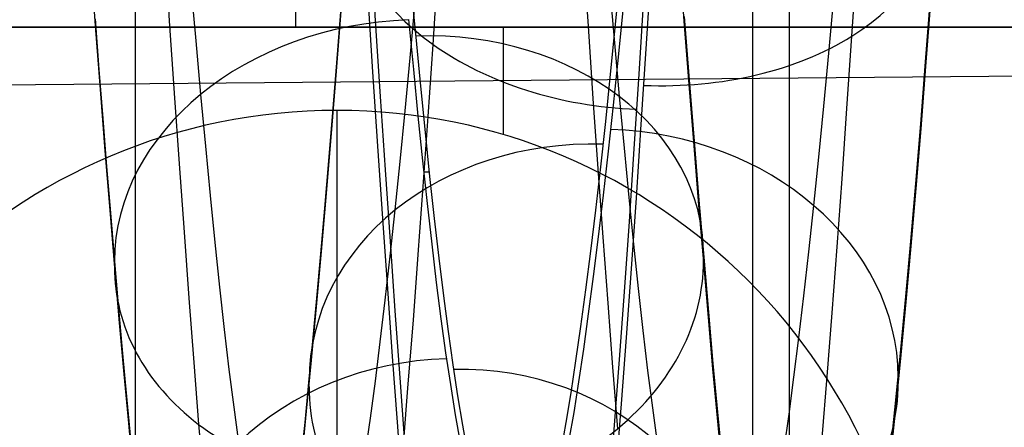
# Model space of a CAD drawing. Extents: x -9 to 8, y 1 to 147.
# Tile 29 of 181: x -0.436 to 1.068, y 25.369 to 25.991. Entities that reach past the tile are written whole.
import ezdxf

# ---------------------------------------------------------------- set-up
doc = ezdxf.new("R2010")
doc.units = 0
doc.layers.add('DEFAULT', color=7, linetype='CONTINUOUS')

msp = doc.modelspace()

# ---------------------------------------------------------------- linework, layer by layer
at = {"layer": 'DEFAULT', "color": 171}
for p, q in [((0.74, 70.4573, -106.8618), (0.74, 5.4828, -106.8618)), ((0.74, 70.2391, -104.3618), (0.74, 5.57, -104.3618))]:
    msp.add_line(p, q, dxfattribs=at)
at = {"layer": 'DEFAULT', "color": 254}
for p, q in [((-0.2588, 8.6531, -19.7), (-0.2588, 51.5282, -19.7)), ((-0.2588, 9.9443, -18.1), (-0.2588, 50.237, -18.1)), ((-0.2147, 26.1032, -88.6742), (-0.2071, 25.9894, -88.5769)), ((0.1001, 26.1081, -88.844), (0.1076, 25.9895, -88.7471)), ((-0.3204, 25.9889, -88.1353), (-0.3279, 26.0887, -88.2326)), ((-0.3279, 26.0818, -88.2399), (-0.3204, 25.9818, -88.1424)), ((0.4249, 26.0947, -88.6634), (0.4325, 25.9811, -88.5657)), ((0.5796, 25.9889, -88.1354), (0.5721, 26.0887, -88.2327)), ((0.8356, 25.9659, -81.3729), (0.843, 26.079, -81.2748)), ((0.1959, 25.9532, -81.3804), (0.2033, 26.0659, -81.282)), ((0.4747, 25.9837, -82.475), (0.4823, 26.0625, -82.377)), ((0.5213, 25.9468, -81.2142), (0.5286, 26.0628, -81.1171)), ((-0.1741, 26.0437, -87.7287), (-0.1666, 25.9588, -87.6294)), ((0.1698, 25.9645, -87.425), (0.1624, 26.0427, -87.5238)), ((0.4655, 26.0404, -87.7207), (0.4729, 25.9557, -87.621)), ((0.104, 25.9114, -88.68), (0.0964, 26.0281, -88.7794)), ((0.5174, 26.0233, -81.1495), (0.5101, 25.9082, -81.2478)), ((0.8005, 25.9401, -82.3233), (0.8082, 26.0244, -82.2231)), ((0.9482, 25.9268, -81.8678), (0.9558, 26.0246, -81.7681)), ((0.0558, 26.0176, -81.761), (0.0482, 25.9195, -81.8609)), ((0.0482, 25.9123, -81.854), (0.0558, 26.0106, -81.7538)), ((0.161, 25.9331, -82.3272), (0.1687, 26.0173, -82.2268)), ((0.4861, 26.0108, -82.4407), (0.4785, 25.9341, -82.5402)), ((0.9558, 26.0176, -81.761), (0.9482, 25.9195, -81.8609)), ((-0.3206, 25.9925, -88.1391), (-0.3147, 25.9152, -88.0595)), ((0.0487, 25.9255, -81.8546), (0.0547, 26.0033, -81.7751)), ((0.1584, 25.9915, -87.4598), (0.1657, 25.9152, -87.3593)), ((0.5796, 25.9959, -88.1283), (0.5871, 25.8994, -88.0281)), ((-0.3129, 25.8921, -88.0349), (-0.3204, 25.9889, -88.1353)), ((-0.3204, 25.9818, -88.1424), (-0.3129, 25.8848, -88.0417)), ((-0.2071, 25.9894, -88.5769), (-0.1995, 25.8787, -88.4762)), ((0.1076, 25.9895, -88.7471), (0.1152, 25.874, -88.6467)), ((0.4325, 25.9811, -88.5657), (0.4401, 25.8706, -88.4646)), ((0.4671, 25.9081, -82.5754), (0.4747, 25.9837, -82.475)), ((0.5871, 25.8921, -88.0349), (0.5796, 25.9889, -88.1354)), ((0.177, 25.8894, -87.3236), (0.1698, 25.9645, -87.425)), ((0.8281, 25.8556, -81.4748), (0.8356, 25.9659, -81.3729)), ((-0.1666, 25.9588, -87.6294), (-0.1593, 25.8768, -87.5271)), ((0.1884, 25.8433, -81.4825), (0.1959, 25.9532, -81.3804)), ((0.4729, 25.9557, -87.621), (0.4803, 25.8738, -87.5184)), ((0.5139, 25.8313, -81.317), (0.5213, 25.9468, -81.2142)), ((0.1534, 25.8522, -82.43), (0.161, 25.9331, -82.3272)), ((0.4785, 25.9341, -82.5402), (0.4709, 25.8606, -82.6419)), ((0.7928, 25.859, -82.426), (0.8005, 25.9401, -82.3233)), ((0.0482, 25.9195, -81.8609), (0.0407, 25.8247, -81.9637)), ((0.0427, 25.8496, -81.936), (0.0487, 25.9255, -81.8546)), ((0.9407, 25.8322, -81.9704), (0.9482, 25.9268, -81.8678)), ((0.9482, 25.9195, -81.8609), (0.9407, 25.8247, -81.9637)), ((-7.4943, 25.8304, -37.1122), (1.5057, 25.9089, -37.1122)), ((-0.3147, 25.9152, -88.0595), (-0.3088, 25.8401, -87.9783)), ((0.0407, 25.8173, -81.957), (0.0482, 25.9123, -81.854)), ((0.1115, 25.7979, -88.577), (0.104, 25.9114, -88.68)), ((0.1657, 25.9152, -87.3593), (0.1727, 25.8438, -87.2588)), ((0.4595, 25.8356, -82.678), (0.4671, 25.9081, -82.5754)), ((0.5101, 25.9082, -81.2478), (0.5027, 25.7939, -81.3517)), ((-0.3055, 25.7984, -87.9314), (-0.3129, 25.8921, -88.0349)), ((0.1841, 25.8189, -87.2222), (0.177, 25.8894, -87.3236)), ((0.5871, 25.8994, -88.0281), (0.5945, 25.8058, -87.9248)), ((0.5945, 25.7983, -87.9315), (0.5871, 25.8921, -88.0349)), ((-0.3129, 25.8848, -88.0417), (-0.3055, 25.7909, -87.938)), ((-0.1995, 25.8787, -88.4762), (-0.192, 25.7712, -88.372)), ((-0.1593, 25.8768, -87.5271), (-0.152, 25.798, -87.4222)), ((0.1152, 25.874, -88.6467), (0.1227, 25.7617, -88.5427)), ((0.4803, 25.8738, -87.5184), (0.4876, 25.795, -87.4132)), ((0.4401, 25.8706, -88.4646), (0.4476, 25.7634, -88.3601)), ((0.4709, 25.8606, -82.6419), (0.4633, 25.7902, -82.7459)), ((0.7852, 25.7813, -82.5309), (0.7928, 25.859, -82.426)), ((0.0367, 25.7756, -82.0195), (0.0427, 25.8496, -81.936)), ((0.1457, 25.7747, -82.5352), (0.1534, 25.8522, -82.43)), ((0.1727, 25.8438, -87.2588), (0.1797, 25.7755, -87.1563)), ((0.1809, 25.7364, -81.5884), (0.1884, 25.8433, -81.4825)), ((0.8206, 25.7484, -81.5804), (0.8281, 25.8556, -81.4748)), ((-0.3088, 25.8401, -87.9783), (-0.303, 25.7671, -87.8955)), ((0.4519, 25.7664, -82.7829), (0.4595, 25.8356, -82.678)), ((0.5064, 25.7193, -81.4232), (0.5139, 25.8313, -81.317)), ((0.9331, 25.7409, -82.0758), (0.9407, 25.8322, -81.9704)), ((0.0407, 25.8247, -81.9637), (0.0331, 25.7333, -82.0693)), ((0.0331, 25.7256, -82.0629), (0.0407, 25.8173, -81.957)), ((0.1911, 25.7517, -87.1188), (0.1841, 25.8189, -87.2222)), ((0.9407, 25.8247, -81.9637), (0.9331, 25.7332, -82.0693)), ((-0.2981, 25.7078, -87.8249), (-0.3055, 25.7984, -87.9314)), ((-0.152, 25.798, -87.4222), (-0.1447, 25.7227, -87.3152)), ((0.119, 25.6875, -88.4704), (0.1115, 25.7979, -88.577)), ((0.5945, 25.8058, -87.9248), (0.6019, 25.7154, -87.8186)), ((0.6019, 25.7078, -87.825), (0.5945, 25.7983, -87.9315)), ((-0.3055, 25.7909, -87.938), (-0.2981, 25.7001, -87.8313)), ((0.4633, 25.7902, -82.7459), (0.4557, 25.7232, -82.8521)), ((0.4876, 25.795, -87.4132), (0.4948, 25.7199, -87.3061)), ((0.5027, 25.7939, -81.3517), (0.4952, 25.6831, -81.4589)), ((0.7775, 25.7072, -82.638), (0.7852, 25.7813, -82.5309)), ((-0.303, 25.7671, -87.8955), (-0.2972, 25.6964, -87.8112)), ((-0.192, 25.7712, -88.372), (-0.1845, 25.6669, -88.2644)), ((0.0306, 25.7036, -82.1049), (0.0367, 25.7756, -82.0195)), ((0.1381, 25.7006, -82.6424), (0.1457, 25.7747, -82.5352)), ((0.1797, 25.7755, -87.1563), (0.1867, 25.7104, -87.0518)), ((0.4443, 25.7004, -82.8898), (0.4519, 25.7664, -82.7829)), ((0.1227, 25.7617, -88.5427), (0.1302, 25.6525, -88.4352)), ((0.1904, 25.7585, -87.1296), (0.1815, 25.7585, -87.1296)), ((0.1981, 25.6876, -87.0135), (0.1911, 25.7517, -87.1188)), ((0.4476, 25.7634, -88.3601), (0.4551, 25.6593, -88.2521)), ((0.1733, 25.6327, -81.6977), (0.1809, 25.7364, -81.5884)), ((0.813, 25.6442, -81.6896), (0.8206, 25.7484, -81.5804)), ((0.9255, 25.653, -82.1838), (0.9331, 25.7409, -82.0758)), ((-0.1447, 25.7227, -87.3152), (-0.1375, 25.6509, -87.2062)), ((0.0331, 25.7333, -82.0693), (0.0255, 25.6452, -82.1776)), ((0.0255, 25.6373, -82.1714), (0.0331, 25.7256, -82.0629)), ((0.4557, 25.7232, -82.8521), (0.4481, 25.6594, -82.9604)), ((0.9331, 25.7332, -82.0693), (0.9255, 25.6451, -82.1777)), ((-0.2908, 25.6204, -87.7155), (-0.2981, 25.7078, -87.8249)), ((0.1867, 25.7104, -87.0518), (0.1937, 25.6485, -86.9454)), ((0.4948, 25.7199, -87.3061), (0.502, 25.6485, -87.197)), ((0.4988, 25.6107, -81.5326), (0.5064, 25.7193, -81.4232)), ((0.6019, 25.7154, -87.8186), (0.6092, 25.6283, -87.7095)), ((0.6092, 25.6204, -87.7156), (0.6019, 25.7078, -87.825)), ((0.7699, 25.6365, -82.7471), (0.7775, 25.7072, -82.638)), ((-0.2981, 25.7001, -87.8313), (-0.2908, 25.6125, -87.7217)), ((-0.2972, 25.6964, -87.8112), (-0.2914, 25.6281, -87.7255)), ((0.0245, 25.6337, -82.1921), (0.0306, 25.7036, -82.1049)), ((0.1304, 25.6302, -82.7518), (0.1381, 25.7006, -82.6424)), ((0.4367, 25.6378, -82.9988), (0.4443, 25.7004, -82.8898)), ((0.1265, 25.5804, -88.3604), (0.119, 25.6875, -88.4704)), ((0.2051, 25.6268, -86.9062), (0.1981, 25.6876, -87.0135)), ((0.4952, 25.6831, -81.4589), (0.4876, 25.5758, -81.5694)), ((-0.1845, 25.6669, -88.2644), (-0.1771, 25.5658, -88.1534)), ((-0.1375, 25.6509, -87.2062), (-0.1304, 25.5827, -87.0952)), ((0.1302, 25.6525, -88.4352), (0.1376, 25.5467, -88.3244)), ((0.1937, 25.6485, -86.9454), (0.2008, 25.5899, -86.8371)), ((0.4481, 25.6594, -82.9604), (0.4405, 25.5989, -83.0706)), ((0.4551, 25.6593, -88.2521), (0.4626, 25.5584, -88.1407)), ((0.502, 25.6485, -87.197), (0.5092, 25.5806, -87.086)), ((0.9179, 25.5685, -82.2945), (0.9255, 25.653, -82.1838)), ((0.0255, 25.6452, -82.1776), (0.0179, 25.5605, -82.2885)), ((0.0179, 25.5525, -82.2826), (0.0255, 25.6373, -82.1714)), ((0.0184, 25.566, -82.2811), (0.0245, 25.6337, -82.1921)), ((0.1657, 25.5322, -81.8104), (0.1733, 25.6327, -81.6977)), ((0.4292, 25.5785, -83.1098), (0.4367, 25.6378, -82.9988)), ((0.7623, 25.5693, -82.8584), (0.7699, 25.6365, -82.7471)), ((0.8053, 25.5434, -81.802), (0.813, 25.6442, -81.6896)), ((0.9255, 25.6451, -82.1777), (0.9179, 25.5605, -82.2886)), ((-0.2914, 25.6281, -87.7255), (-0.2858, 25.562, -87.6385)), ((-0.2835, 25.5363, -87.6033), (-0.2908, 25.6204, -87.7155)), ((0.1228, 25.5631, -82.8633), (0.1304, 25.6302, -82.7518)), ((0.2122, 25.5693, -86.7972), (0.2051, 25.6268, -86.9062)), ((0.6092, 25.6283, -87.7095), (0.6165, 25.5444, -87.5975)), ((0.6165, 25.5363, -87.6033), (0.6092, 25.6204, -87.7156)), ((-0.2908, 25.6125, -87.7217), (-0.2835, 25.5283, -87.6092)), ((0.4913, 25.5058, -81.6453), (0.4988, 25.6107, -81.5326)), ((0.2008, 25.5899, -86.8371), (0.2079, 25.5345, -86.7271)), ((0.4405, 25.5989, -83.0706), (0.433, 25.5418, -83.1828)), ((-0.1304, 25.5827, -87.0952), (-0.1232, 25.5181, -86.9822)), ((0.1339, 25.4767, -88.2471), (0.1265, 25.5804, -88.3604)), ((0.4216, 25.5226, -83.2227), (0.4292, 25.5785, -83.1098)), ((0.4876, 25.5758, -81.5694), (0.4801, 25.4721, -81.683)), ((0.5092, 25.5806, -87.086), (0.5163, 25.5164, -86.9731)), ((-0.2858, 25.562, -87.6385), (-0.2802, 25.4984, -87.5502)), ((-0.1771, 25.5658, -88.1534), (-0.1697, 25.4679, -88.0389)), ((0.0179, 25.5605, -82.2885), (0.0103, 25.4794, -82.402)), ((0.0123, 25.5004, -82.3718), (0.0184, 25.566, -82.2811)), ((0.1152, 25.4995, -82.977), (0.1228, 25.5631, -82.8633)), ((0.2193, 25.5151, -86.6864), (0.2122, 25.5693, -86.7972)), ((0.4626, 25.5584, -88.1407), (0.47, 25.4608, -88.0258)), ((0.7547, 25.5056, -82.9717), (0.7623, 25.5693, -82.8584)), ((0.9103, 25.4876, -82.4078), (0.9179, 25.5685, -82.2945)), ((0.9179, 25.5605, -82.2886), (0.9103, 25.4793, -82.4021)), ((0.0103, 25.4711, -82.3964), (0.0179, 25.5525, -82.2826)), ((0.1376, 25.5467, -88.3244), (0.145, 25.4443, -88.2101)), ((0.433, 25.5418, -83.1828), (0.4255, 25.4882, -83.2968)), ((0.6165, 25.5444, -87.5975), (0.6234, 25.4663, -87.4863)), ((0.7977, 25.4461, -81.9175), (0.8053, 25.5434, -81.802)), ((-0.2766, 25.4581, -87.4919), (-0.2835, 25.5363, -87.6033)), ((-0.2835, 25.5283, -87.6092), (-0.2766, 25.4498, -87.4975)), ((0.158, 25.4353, -81.9262), (0.1657, 25.5322, -81.8104)), ((0.2079, 25.5345, -86.7271), (0.215, 25.4826, -86.6154)), ((0.6234, 25.4581, -87.4919), (0.6165, 25.5363, -87.6033)), ((-0.1232, 25.5181, -86.9822), (-0.116, 25.4571, -86.8673)), ((0.2264, 25.4643, -86.574), (0.2193, 25.5151, -86.6864)), ((0.4141, 25.4702, -83.3374), (0.4216, 25.5226, -83.2227)), ((0.5163, 25.5164, -86.9731), (0.5235, 25.4557, -86.8583)), ((-0.2802, 25.4984, -87.5502), (-0.2746, 25.4371, -87.4608)), ((0.0062, 25.4372, -82.464), (0.0123, 25.5004, -82.3718)), ((0.1077, 25.4394, -83.0926), (0.1152, 25.4995, -82.977)), ((0.4837, 25.4045, -81.761), (0.4913, 25.5058, -81.6453)), ((0.7471, 25.4454, -83.0871), (0.7547, 25.5056, -82.9717)), ((0.215, 25.4826, -86.6154), (0.2223, 25.434, -86.5022)), ((0.4255, 25.4882, -83.2968), (0.418, 25.4381, -83.4126)), ((0.9027, 25.4102, -82.5235), (0.9103, 25.4876, -82.4078)), ((-0.1697, 25.4679, -88.0389), (-0.1623, 25.3733, -87.921)), ((0.0103, 25.4794, -82.402), (0.0027, 25.4018, -82.518)), ((0.0027, 25.3934, -82.5126), (0.0103, 25.4711, -82.3964)), ((0.1413, 25.3764, -88.1304), (0.1339, 25.4767, -88.2471)), ((0.4066, 25.4214, -83.4538), (0.4141, 25.4702, -83.3374)), ((0.4801, 25.4721, -81.683), (0.4725, 25.3721, -81.7996)), ((0.6234, 25.4663, -87.4863), (0.6303, 25.3918, -87.373)), ((0.9103, 25.4793, -82.4021), (0.9027, 25.4017, -82.518)), ((-0.2697, 25.3834, -87.3784), (-0.2766, 25.4581, -87.4919)), ((-0.116, 25.4571, -86.8673), (-0.1087, 25.3996, -86.7506)), ((0.2337, 25.4169, -86.46), (0.2264, 25.4643, -86.574)), ((0.47, 25.4608, -88.0258), (0.4774, 25.3664, -87.9074)), ((0.5235, 25.4557, -86.8583), (0.5308, 25.3986, -86.7417)), ((0.6303, 25.3834, -87.3784), (0.6234, 25.4581, -87.4919)), ((-0.2766, 25.4498, -87.4975), (-0.2697, 25.375, -87.3838)), ((-0.2746, 25.4371, -87.4608), (-0.2692, 25.3783, -87.3704)), ((0.0002, 25.3762, -82.5578), (0.0062, 25.4372, -82.464)), ((0.1001, 25.3828, -83.2103), (0.1077, 25.4394, -83.0926)), ((0.145, 25.4443, -88.2101), (0.1524, 25.3453, -88.0927)), ((0.1504, 25.342, -82.0448), (0.158, 25.4353, -81.9262)), ((0.418, 25.4381, -83.4126), (0.4106, 25.3916, -83.5302)), ((0.7396, 25.3888, -83.2044), (0.7471, 25.4454, -83.0871)), ((0.79, 25.3526, -82.0358), (0.7977, 25.4461, -81.9175)), ((0.2223, 25.434, -86.5022), (0.2297, 25.3878, -86.3848)), ((0.3992, 25.3761, -83.5719), (0.4066, 25.4214, -83.4538)), ((0.2412, 25.372, -86.3419), (0.2337, 25.4169, -86.46)), ((0.8951, 25.3363, -82.6415), (0.9027, 25.4102, -82.5235)), ((-0.1087, 25.3996, -86.7506), (-0.1014, 25.3458, -86.632)), ((0.0027, 25.4018, -82.518), (-0.0049, 25.3278, -82.6363)), ((-0.0049, 25.3192, -82.6312), (0.0027, 25.3934, -82.5126)), ((0.4106, 25.3916, -83.5302), (0.4034, 25.3498, -83.646)), ((0.4761, 25.307, -81.8797), (0.4837, 25.4045, -81.761)), ((0.5308, 25.3986, -86.7417), (0.5381, 25.3452, -86.6233)), ((0.6303, 25.3918, -87.373), (0.6372, 25.3208, -87.2575)), ((0.9027, 25.4017, -82.518), (0.8951, 25.3278, -82.6364)), ((-0.2628, 25.3122, -87.2626), (-0.2697, 25.3834, -87.3784)), ((-0.2697, 25.375, -87.3838), (-0.2628, 25.3037, -87.2678)), ((-0.2692, 25.3784, -87.3704), (-0.2692, 25.3699, -87.3757)), ((-0.2692, 25.3783, -87.3704), (-0.2637, 25.3217, -87.2786)), ((-0.0059, 25.3177, -82.653), (0.0002, 25.3762, -82.5578)), ((0.0926, 25.3299, -83.3298), (0.1001, 25.3828, -83.2103)), ((0.1486, 25.2796, -88.0105), (0.1413, 25.3764, -88.1304)), ((0.2297, 25.3878, -86.3848), (0.2373, 25.3454, -86.2661)), ((0.392, 25.3355, -83.6883), (0.3992, 25.3761, -83.5719)), ((0.6372, 25.3122, -87.2627), (0.6303, 25.3834, -87.3784)), ((0.6308, 25.3784, -87.3704), (0.6308, 25.3868, -87.3651)), ((0.7321, 25.3358, -83.3235), (0.7396, 25.3888, -83.2044)), ((-0.1623, 25.3733, -87.921), (-0.155, 25.2823, -87.8001)), ((0.2487, 25.3309, -86.2226), (0.2412, 25.372, -86.3419)), ((0.4725, 25.3721, -81.7996), (0.4649, 25.2759, -81.9192))]:
    msp.add_line(p, q, dxfattribs=at)
at = {"layer": 'DEFAULT', "color": 250}
for p, q in [((0.684, 27.4148, -27.244), (0.684, 19.0074, -27.244)), ((-0.0145, 26.4877, -26.5074), (-0.0145, 25.9797, -26.5074)), ((-2.237, 25.9797, -26.5074), (2.208, 25.9797, -26.5074)), ((2.208, 25.9797, -24.9072), (-2.237, 25.9797, -24.9072)), ((-2.237, 25.9797, -25.7073), (2.208, 25.9797, -25.7073)), ((-0.0145, 25.9797, -24.9072), (-0.0145, 25.9797, -26.5074)), ((0.303, 25.9797, -24.9072), (0.303, 25.8157, -24.9072)), ((0.049, 25.8527, -24.9072), (0.049, 25.8527, -23.8912)), ((0.049, 25.8527, -23.8912), (0.049, 25.3574, -23.8912))]:
    msp.add_line(p, q, dxfattribs=at)
at = {"layer": 'DEFAULT', "color": 254, "extrusion": (0.053039, 0.746284, 0.663511)}
msp.add_arc((1.3402, -78.4079, -34.5696), 0.45, 92.7014, 182.7167, dxfattribs=at)
at = {"layer": 'DEFAULT', "color": 254, "extrusion": (0.052915, 0.739678, 0.670878)}
msp.add_arc((1.3606, -78.0511, -35.3889), 0.44, 2.7343, 92.7493, dxfattribs=at)
at = {"layer": 'DEFAULT', "color": 254, "extrusion": (0.051996, -0.615568, 0.786367)}
msp.add_arc((2.3157, -34.1223, -84.7656), 0.45, 86.1968, 176.1806, dxfattribs=at)
at = {"layer": 'DEFAULT', "color": 254, "extrusion": (0.052117, -0.607728, 0.792433)}
msp.add_arc((2.3578, -33.2762, -85.0516), 0.44, 356.1258, 86.1093, dxfattribs=at)
at = {"layer": 'DEFAULT', "color": 250, "extrusion": (-4.37114e-08, 4.72625e-17, 1)}
for centre, start, end in [((0.049, 24.9637, -24.9072), 90, 270), ((0.049, 24.9637, -23.8912), 90, 270), ((0.049, 24.9637, -24.9072), 270, 90), ((0.049, 24.9637, -23.8912), 270, 90)]:
    msp.add_arc(centre, 0.889, start, end, dxfattribs=at)
at = {"layer": 'DEFAULT', "color": 250, "extrusion": (-4.37114e-08, 0, 1)}
for start, end in [(90, 270), (270, 90)]:
    msp.add_arc((0.049, 24.9637, -24.3992), 0.889, start, end, dxfattribs=at)
at = {"layer": 'DEFAULT', "color": 254, "extrusion": (0.054518, 0.558784, 0.827519)}
msp.add_arc((2.0074, -67.296, -53.9774), 0.44, 184.6336, 274.6167, dxfattribs=at)
at = {"layer": 'DEFAULT', "color": 254, "extrusion": (0.054398, 0.550529, 0.833042)}
msp.add_arc((2.0466, -66.7448, -54.6882), 0.45, 274.7064, 4.6893, dxfattribs=at)
at = {"layer": 'DEFAULT', "color": 254, "extrusion": (0.052002, -0.607666, 0.792488)}
msp.add_arc((2.3426, -33.2775, -85.0551), 0.45, 266.1179, 356.1341, dxfattribs=at)
at = {"layer": 'DEFAULT', "color": 254, "extrusion": (0.051881, -0.615472, 0.786449)}
msp.add_arc((2.3006, -34.12, -84.7703), 0.44, 176.1885, 266.2048, dxfattribs=at)
at = {"layer": 'DEFAULT', "color": 254, "extrusion": (0.05288, -0.402352, 0.913957)}
msp.add_arc((3.4801, -12.5307, -89.3811), 0.45, 83.1474, 173.1337, dxfattribs=at)
at = {"layer": 'DEFAULT', "color": 254, "extrusion": (0.052991, -0.393253, 0.917902)}
msp.add_arc((3.571, -11.6533, -89.4502), 0.44, 352.9618, 82.946, dxfattribs=at)
at = {"layer": 'DEFAULT', "color": 254, "extrusion": (0.054397, 0.55886, 0.827476)}
msp.add_arc((2.0108, -67.2897, -53.9721), 0.45, 94.6057, 184.6228, dxfattribs=at)
at = {"layer": 'DEFAULT', "color": 254, "extrusion": (0.054278, 0.55064, 0.832976)}
msp.add_arc((2.0497, -66.741, -54.6799), 0.44, 4.6781, 94.6948, dxfattribs=at)

doc.saveas('drawing.dxf')
